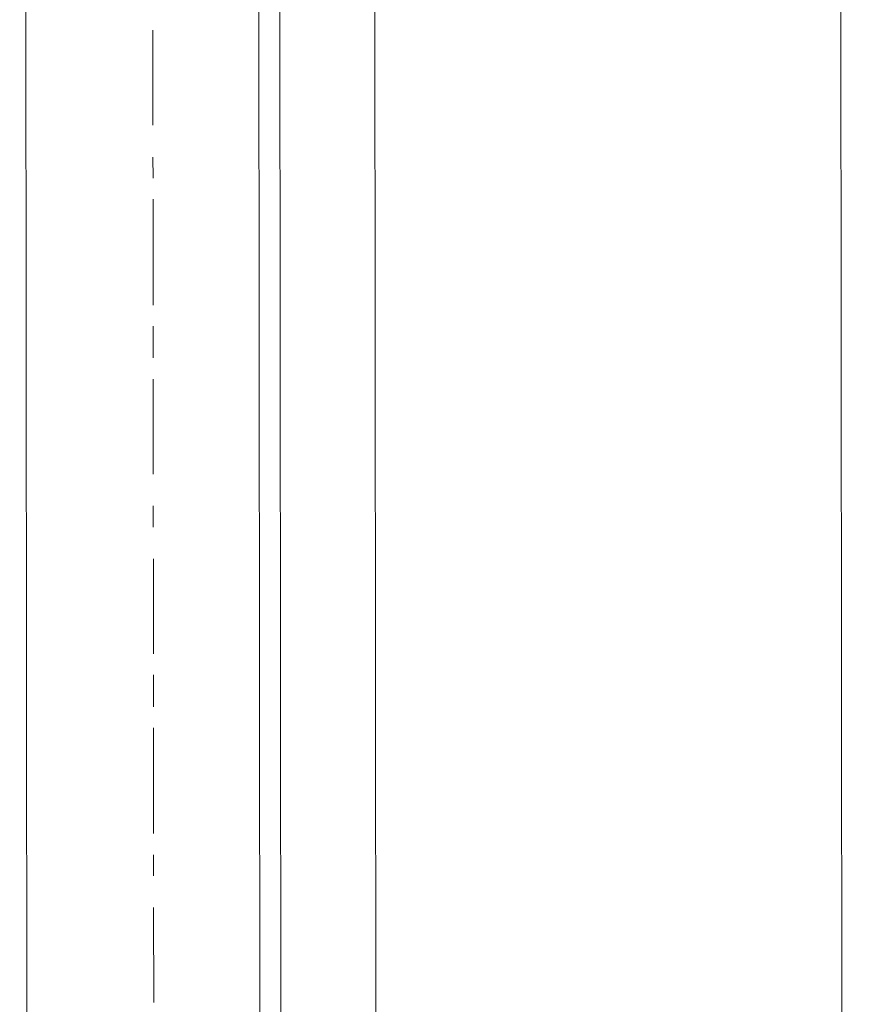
# Model space of a CAD drawing. Header units: inches. Extents: x -5850 to 5646, y 8947 to 13007.
# Tile 177 of 256: x -4277 to -4244, y 11013 to 11052. Entities that reach past the tile are written whole.
import ezdxf

# ---------------------------------------------------------------- set-up
doc = ezdxf.new("R2010")
doc.units = ezdxf.units.IN
doc.header["$MEASUREMENT"] = 0
doc.layers.add('at_Entity', color=7, linetype='Continuous')

msp = doc.modelspace()

# ---------------------------------------------------------------- linework, layer by layer
at = {"layer": 'at_Entity', "color": 7, "lineweight": 20}
for p, q in [((-4267.485, 10560.932), (-4268.233, 11398.125)), ((-4263.604, 11398.129), (-4262.802, 10500.109)), ((-4244.177, 10500.125), (-4244.979, 11398.146)), ((-4276.798, 10560.924), (-4277.483, 11327.999)), ((-4266.594, 10500.105), (-4267.333, 11328.008))]:
    msp.add_line(p, q, dxfattribs=at)
at = {"layer": 'at_Entity', "color": 3, "lineweight": 20}
for p, q in [((-4272.161, 11051.753), (-4272.158, 11047.956)), ((-4272.157, 11046.684), (-4272.156, 11045.842)), ((-4272.155, 11045), (-4272.152, 11040.773)), ((-4272.151, 11039.931), (-4272.15, 11038.66)), ((-4272.149, 11037.818), (-4272.145, 11034.015)), ((-4272.144, 11032.749), (-4272.144, 11031.901)), ((-4272.142, 11030.635), (-4272.139, 11026.832)), ((-4272.138, 11025.99), (-4272.137, 11024.724)), ((-4272.136, 11023.877), (-4272.133, 11019.655)), ((-4272.132, 11018.808), (-4272.131, 11017.966)), ((-4272.13, 11016.694), (-4272.127, 11012.897))]:
    msp.add_line(p, q, dxfattribs=at)

doc.saveas('drawing.dxf')
